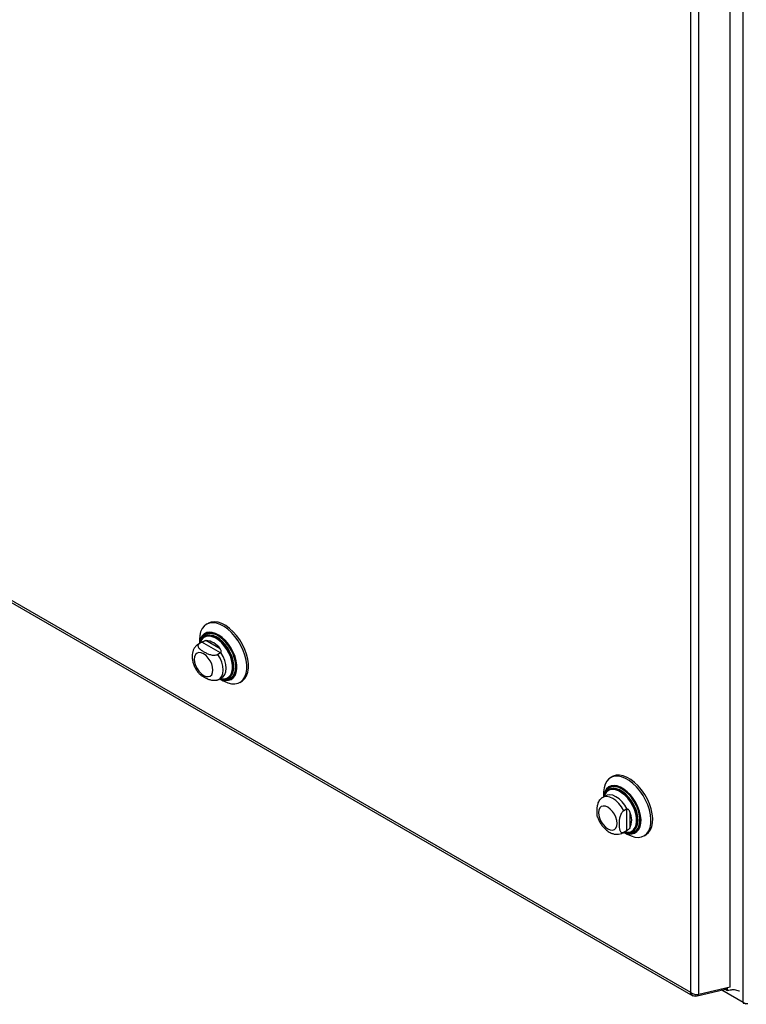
# Model space of a CAD drawing. Header units: inches. Extents: x 0.2 to 10.8, y 0.2 to 8.2.
# Tile 153 of 156: x 9.644 to 10.141, y 5.383 to 6.057. Entities that reach past the tile are written whole.
import ezdxf

# ---------------------------------------------------------------- set-up
doc = ezdxf.new("R2010")
doc.units = ezdxf.units.IN
doc.header["$MEASUREMENT"] = 0

msp = doc.modelspace()

# ---------------------------------------------------------------- linework, layer by layer
at = {"color": 7, "linetype": 'Continuous', "lineweight": 25}
for p, q in [((10.1392791, 5.384249), (10.1392791, 6.786828)), ((10.130446, 5.3947796), (10.130446, 6.7762067)), ((10.1032557, 6.762925), (10.1032557, 5.3913207)), ((10.1090188, 5.3898272), (10.1090188, 6.7638364)), ((9.0837378, 5.9798758), (10.1032557, 5.3913207)), ((9.0840844, 5.9781536), (10.1047734, 5.3889224)), ((9.7730701, 5.6438573), (9.7719101, 5.6431877)), ((9.7686515, 5.6308888), (9.7665613, 5.6296821)), ((9.7671792, 5.6299805), (9.7666025, 5.6297056)), ((9.7671528, 5.6326729), (9.7671528, 5.6300235)), ((9.7689191, 5.630985), (9.7671792, 5.6299805)), ((9.7693343, 5.6312123), (9.7687184, 5.6309266)), ((9.7816258, 5.6236496), (9.7689191, 5.630985)), ((9.7710044, 5.6350883), (9.770753, 5.6349431)), ((9.7812718, 5.6265326), (9.771593, 5.6321201)), ((9.7816258, 5.6236496), (9.7798858, 5.6226451)), ((9.7805037, 5.6055305), (9.782594, 5.6067371)), ((9.7810952, 5.6058719), (9.7833895, 5.604547)), ((9.7871559, 5.6065295), (9.7874073, 5.6066746)), ((9.7948741, 5.6034085), (9.7960341, 5.6040781)), ((10.0496323, 5.5388449), (10.0484723, 5.5381753)), ((10.0475666, 5.5300758), (10.0473152, 5.5299307)), ((10.0452137, 5.5258763), (10.0431235, 5.5246697)), ((10.043715, 5.5276604), (10.043715, 5.5250111)), ((10.0593743, 5.5165823), (10.0576344, 5.5155779)), ((10.0593743, 5.5165823), (10.0593743, 5.5019091)), ((10.0616942, 5.5148341), (10.0616942, 5.5036573)), ((10.0570659, 5.500518), (10.0591562, 5.5017247)), ((10.0593743, 5.5019091), (10.0576344, 5.5009047)), ((10.0591621, 5.5017282), (10.0597788, 5.502155)), ((10.0637181, 5.501517), (10.0639695, 5.5016622)), ((10.0570671, 5.5005187), (10.0576344, 5.5009047)), ((10.0576574, 5.5008595), (10.0599517, 5.4995346)), ((10.0714363, 5.4983961), (10.0725963, 5.4990657)), ((10.130446, 5.3947796), (10.1090188, 5.3898272)), ((10.1266286, 5.3938973), (10.1280532, 5.3930749)), ((10.1280532, 5.3930749), (10.1277765, 5.3941626)), ((10.1280532, 5.3930749), (10.1280532, 5.3942266)), ((10.1286042, 5.3924678), (10.1286042, 5.3943539)), ((10.1069264, 5.3886189), (10.1271236, 5.393287)), ((10.1069264, 5.3886189), (10.1070948, 5.3898189)), ((10.1414015, 5.3830233), (10.1246234, 5.3927092)), ((10.1392791, 5.384249), (10.1246239, 5.3927093)), ((10.126653, 5.3935587), (10.1284472, 5.3925229)), ((10.1396254, 5.383273), (10.1396254, 5.3840487)), ((10.1414015, 5.3835612), (10.1414015, 5.3830233))]:
    msp.add_line(p, q, dxfattribs=at)
at = {"color": 7, "linetype": 'Continuous', "lineweight": 25, "flags": 128}
for points in [[(9.7833895, 5.604547), (9.784046, 5.6041832), (9.7866404, 5.6030493), (9.7891507, 5.6024398), (9.7915118, 5.6023705), (9.7936626, 5.6028432), (9.7955474, 5.6038457), (9.7971174, 5.605352), (9.798332, 5.6073231), (9.7991596, 5.609708), (9.7995788, 5.6124448), (9.7995788, 5.6154627), (9.7991596, 5.6186835), (9.798332, 5.6220239), (9.7971174, 5.6253972), (9.7955474, 5.6287162), (9.7936626, 5.6318949), (9.7915118, 5.6348509), (9.7891507, 5.6375077), (9.7866404, 5.6397965), (9.784046, 5.641658), (9.7814347, 5.6430439), (9.7788741, 5.6439185), (9.7764304, 5.644259), (9.7741671, 5.6440566), (9.7721427, 5.6433166), (9.7704097, 5.6420581), (9.7690129, 5.6403138), (9.7679885, 5.6381287), (9.7673631, 5.6355596), (9.7671528, 5.6326729), (9.7671528, 5.6326729)], [(9.7960341, 5.6040781), (9.7967074, 5.6045154), (9.7982774, 5.6060217), (9.7994919, 5.6079927), (9.8003195, 5.6103776), (9.8007387, 5.6131144), (9.8007387, 5.6161323), (9.8003195, 5.6193532), (9.7994919, 5.6226935), (9.7982774, 5.6260669), (9.7967074, 5.6293859), (9.7948226, 5.6325645), (9.7926717, 5.6355205), (9.7903106, 5.6381773), (9.7878004, 5.6404661), (9.785206, 5.6423276), (9.7825946, 5.6437136), (9.780034, 5.6445881), (9.7775904, 5.6449286), (9.7753271, 5.6447263), (9.7733027, 5.6439863), (9.7730701, 5.6438573)], [(9.7811488, 5.6059028), (9.7828346, 5.6052394), (9.7850217, 5.6047974), (9.7870468, 5.6048868), (9.7888448, 5.6055046), (9.7903578, 5.6066309), (9.7915373, 5.6082297), (9.7923454, 5.6102495), (9.792756, 5.6126253), (9.792756, 5.6152809), (9.7923454, 5.6181309), (9.7915373, 5.6210836), (9.7903578, 5.6240442), (9.7888448, 5.6269175), (9.7870468, 5.6296112), (9.7850217, 5.6320387), (9.7828346, 5.6341219), (9.7805557, 5.6357939), (9.7782583, 5.637001), (9.7760163, 5.6377044), (9.7739017, 5.6378814), (9.7719824, 5.6375264), (9.7703202, 5.6366508), (9.7689685, 5.6352827), (9.7679707, 5.6334662), (9.7673589, 5.6312595), (9.7672063, 5.6300544)], [(9.7812639, 5.6059693), (9.7827301, 5.6054059), (9.7848893, 5.6049696), (9.7868885, 5.6050578), (9.7886635, 5.6056677), (9.7901572, 5.6067797), (9.7913216, 5.608358), (9.7921193, 5.6103519), (9.7925247, 5.6126974), (9.7925247, 5.615319), (9.7921193, 5.6181326), (9.7913216, 5.6210475), (9.7901572, 5.6239703), (9.7886635, 5.6268068), (9.7868885, 5.6294661), (9.7848893, 5.6318625), (9.7827301, 5.6339191), (9.7804804, 5.6355697), (9.7782124, 5.6367614), (9.7759991, 5.6374558), (9.7739115, 5.6376305), (9.7720168, 5.6372801), (9.7703758, 5.6364157), (9.7690414, 5.6350651), (9.7680564, 5.6332717), (9.7674524, 5.6310932), (9.7673214, 5.6301209)], [(9.7834175, 5.6057963), (9.7853411, 5.6055652), (9.7872521, 5.6058284), (9.788913, 5.606618), (9.7902675, 5.6079073), (9.7912693, 5.6096523), (9.7918844, 5.6117935), (9.7920918, 5.6142581), (9.7918844, 5.6169622), (9.7912693, 5.6198136), (9.7902675, 5.6227152), (9.788913, 5.6255683), (9.7872521, 5.6282757), (9.7853411, 5.6307452), (9.7832453, 5.6328926), (9.781036, 5.6346449), (9.7787885, 5.6359424), (9.7765792, 5.6367409), (9.7744834, 5.6370132), (9.7725725, 5.63675), (9.7709115, 5.6359604), (9.769557, 5.6346711), (9.7685552, 5.6329262), (9.7682486, 5.6320723)], [(9.7834124, 5.6058086), (9.784154, 5.6058336), (9.7859118, 5.6062643), (9.787401, 5.6072081), (9.7885676, 5.6086309), (9.7893697, 5.6104813), (9.7897781, 5.6126925), (9.7897781, 5.6151844), (9.7893697, 5.6178671), (9.7885676, 5.6206435), (9.787401, 5.6234133), (9.7859118, 5.6260765), (9.784154, 5.6285367), (9.782191, 5.6307051), (9.7800939, 5.6325032), (9.7779384, 5.6338661), (9.7758024, 5.6347446), (9.7737632, 5.6351068), (9.7718943, 5.6349397), (9.7702634, 5.6342493), (9.7689295, 5.6330606), (9.7679406, 5.6314165), (9.76753, 5.6302413)], [(9.784006, 5.6057623), (9.7847542, 5.605788), (9.7865505, 5.6062281), (9.7880723, 5.6071926), (9.7892645, 5.6086466), (9.7900841, 5.6105376), (9.7905015, 5.6127971), (9.7905015, 5.6153436), (9.7900841, 5.618085), (9.7892645, 5.6209222), (9.7880723, 5.6237527), (9.7865505, 5.6264742), (9.7847542, 5.6289883), (9.7827483, 5.6312042), (9.7806053, 5.6330417), (9.7784025, 5.6344344), (9.7762198, 5.6353321), (9.7741359, 5.6357023), (9.7722261, 5.6355315), (9.7705595, 5.634826), (9.7691963, 5.6336113), (9.7681858, 5.6319312), (9.768005, 5.6314785)], [(9.7874177, 5.6066806), (9.7883341, 5.6073438), (9.7895264, 5.6087978), (9.790346, 5.6106887), (9.7907633, 5.6129483), (9.7907633, 5.6154947), (9.790346, 5.6182361), (9.7895264, 5.6210734), (9.7883341, 5.6239039), (9.7868124, 5.6266254), (9.7850161, 5.6291395), (9.7830101, 5.6313553), (9.7808671, 5.6331928), (9.7786644, 5.6345856), (9.7764816, 5.6354833), (9.7743977, 5.6358534), (9.7724879, 5.6356827), (9.7710149, 5.6350943)], [(9.7636729, 5.6192803), (9.7638903, 5.6172481), (9.7645277, 5.6151034), (9.7655415, 5.6129923), (9.7668628, 5.6110588), (9.7684015, 5.6094346), (9.7700527, 5.6082303), (9.7717039, 5.6075281), (9.7732425, 5.6073758), (9.7745638, 5.6077838), (9.7755777, 5.6087243), (9.776215, 5.6101332), (9.7764324, 5.6119145), (9.776215, 5.6139467), (9.7755777, 5.6160914), (9.7745638, 5.6182025), (9.7732425, 5.620136), (9.7717039, 5.6217602), (9.7700527, 5.6229645), (9.7684015, 5.6236667), (9.7668628, 5.6238189), (9.7655415, 5.6234109), (9.7645277, 5.6224705), (9.7638903, 5.6210616), (9.7636729, 5.6192803)], [(9.782537, 5.6067048), (9.7834156, 5.6073393), (9.784545, 5.6088171), (9.7852452, 5.6107757), (9.7854824, 5.6131211), (9.7852452, 5.6157403), (9.784545, 5.6185074), (9.7834156, 5.6212892), (9.7819112, 5.6239518)], [(9.7804961, 5.6055261), (9.781364, 5.6061683), (9.7824727, 5.6076442), (9.7831595, 5.6095902), (9.7833921, 5.6119145), (9.7831595, 5.6145072), (9.7824727, 5.6172462), (9.781364, 5.6200022), (9.7798858, 5.6226451)], [(9.7814724, 5.6060897), (9.782191, 5.6059316), (9.7834124, 5.6058086)], [(10.0599543, 5.4995331), (10.0625593, 5.4982721), (10.0650968, 5.4975295), (10.0675011, 5.4973244), (10.06971, 5.4976622), (10.0716662, 5.4985342), (10.073319, 5.4999177), (10.0746257, 5.501777), (10.0755525, 5.5040638), (10.0760752, 5.5067189), (10.0761805, 5.5096736), (10.0758655, 5.5128514), (10.0751384, 5.5161699), (10.074018, 5.5195432), (10.0725334, 5.5228839), (10.070723, 5.5261056), (10.0686337, 5.5291247), (10.0663196, 5.5318631), (10.0638406, 5.5342498), (10.061261, 5.5362231), (10.0586476, 5.5377318), (10.056068, 5.5387369), (10.053589, 5.5392123), (10.0512749, 5.5391457), (10.0491856, 5.5385388), (10.0473752, 5.5374074), (10.0458906, 5.5357808), (10.0447703, 5.533701), (10.0440432, 5.531222), (10.0437282, 5.5284079), (10.043715, 5.5276604)], [(10.0725963, 5.4990657), (10.0728261, 5.4992038), (10.074479, 5.5005873), (10.0757857, 5.5024466), (10.0767124, 5.5047334), (10.0772352, 5.5073885), (10.0773404, 5.5103432), (10.0770254, 5.513521), (10.0762983, 5.5168395), (10.0751779, 5.5202128), (10.0736933, 5.5235535), (10.0718829, 5.5267752), (10.0697936, 5.5297943), (10.0674795, 5.5325327), (10.0650006, 5.5349194), (10.062421, 5.5368927), (10.0598075, 5.5384014), (10.0572279, 5.5394065), (10.054749, 5.5398819), (10.0524349, 5.5398153), (10.0503456, 5.5392084), (10.0496323, 5.5388449)], [(10.0577109, 5.5008904), (10.0588328, 5.5004192), (10.0610496, 5.499846), (10.0631216, 5.4998021), (10.0649821, 5.5002889), (10.0665713, 5.501291), (10.0678382, 5.5027759), (10.068742, 5.504696), (10.0692537, 5.5069896), (10.0693569, 5.5095829), (10.0690482, 5.5123927), (10.0683376, 5.5153286), (10.0672478, 5.5182962), (10.065814, 5.5212001), (10.0640822, 5.5239471), (10.062108, 5.5264488), (10.059955, 5.5286248), (10.0576922, 5.5304052), (10.0553926, 5.5317328), (10.0531298, 5.5325649), (10.0509768, 5.5328747), (10.0490026, 5.5326523), (10.0472708, 5.5319049), (10.045837, 5.5306564), (10.0447472, 5.528947), (10.0440366, 5.5268316), (10.0437685, 5.525042)], [(10.0578261, 5.5009569), (10.0587356, 5.5005833), (10.0609241, 5.5000174), (10.0629695, 5.499974), (10.0648062, 5.5004547), (10.0663751, 5.5014439), (10.0676258, 5.5029098), (10.068518, 5.5048054), (10.0690232, 5.5070696), (10.0691251, 5.5096298), (10.0688203, 5.5124036), (10.0681188, 5.515302), (10.067043, 5.5182316), (10.0656275, 5.5210984), (10.0639178, 5.5238103), (10.0619689, 5.52628), (10.0598434, 5.5284282), (10.0576096, 5.5301858), (10.0553393, 5.5314964), (10.0531055, 5.5323179), (10.05098, 5.5326237), (10.0490311, 5.5324042), (10.0473214, 5.5316663), (10.0459059, 5.5304338), (10.0448301, 5.5287462), (10.0441286, 5.5266579), (10.0438836, 5.5251085)], [(10.0603517, 5.5007058), (10.0608742, 5.5006222), (10.0628861, 5.5006176), (10.0646797, 5.5011463), (10.0661939, 5.5021902), (10.0673771, 5.5037138), (10.068189, 5.5056652), (10.068602, 5.507978), (10.068602, 5.5105734), (10.068189, 5.513363), (10.0673771, 5.5162519), (10.0661939, 5.5191416), (10.0646797, 5.5219337), (10.0628861, 5.5245332), (10.0608742, 5.5268516), (10.0587124, 5.5288098), (10.0564745, 5.5303412), (10.0542365, 5.5313937), (10.0520747, 5.5319314), (10.0500628, 5.531936), (10.0482692, 5.5314073), (10.046755, 5.5303634), (10.0455718, 5.5288398), (10.0448636, 5.527227)], [(10.0580346, 5.5010773), (10.0592594, 5.500845), (10.0611775, 5.5008795), (10.0628738, 5.5014407), (10.0642869, 5.5025082), (10.0653659, 5.5040434), (10.0660717, 5.5059908), (10.0663788, 5.5082801), (10.0662761, 5.5108285), (10.0657674, 5.5135438), (10.0648709, 5.5163281), (10.0636192, 5.5190806), (10.0620574, 5.5217018), (10.060242, 5.524097), (10.0582386, 5.5261797), (10.0561197, 5.5278745), (10.0539617, 5.5291203), (10.0518428, 5.529872), (10.0498394, 5.5301023), (10.048024, 5.5298031), (10.0464622, 5.5289851), (10.0455341, 5.5280993)], [(10.060166, 5.5007682), (10.0617878, 5.5008353), (10.0635212, 5.5014087), (10.0649654, 5.5024996), (10.066068, 5.5040684), (10.0667892, 5.5060585), (10.067103, 5.5083979), (10.0669981, 5.511002), (10.0664782, 5.5137769), (10.0655621, 5.5166221), (10.064283, 5.5194348), (10.062687, 5.5221135), (10.0608319, 5.5245612), (10.0587846, 5.5266894), (10.0566193, 5.5284214), (10.0544141, 5.5296944), (10.0522487, 5.5304626), (10.0502015, 5.530698), (10.0483463, 5.5303922), (10.0467503, 5.5295562), (10.0458195, 5.5286721)], [(10.0639799, 5.5016682), (10.0652272, 5.5026507), (10.0663298, 5.5042195), (10.067051, 5.5062096), (10.0673649, 5.508549), (10.0672599, 5.5111532), (10.06674, 5.513928), (10.065824, 5.5167732), (10.0645448, 5.519586), (10.0629488, 5.5222646), (10.0610937, 5.5247123), (10.0590464, 5.5268406), (10.0568811, 5.5285726), (10.0546759, 5.5298456), (10.0525105, 5.5306137), (10.0504633, 5.5308491), (10.0486081, 5.5305433), (10.0475771, 5.5300819)], [(10.0576344, 5.5155779), (10.0560847, 5.5181795), (10.0542523, 5.5205175), (10.0522237, 5.5224817), (10.0500947, 5.5239794), (10.0479657, 5.5249398), (10.0459372, 5.5253177), (10.0441048, 5.5250953), (10.043121, 5.5246682)], [(10.0597788, 5.5166784), (10.0582251, 5.5193125), (10.0563808, 5.5216814), (10.0543346, 5.5236712), (10.052185, 5.525186), (10.0500353, 5.5261531), (10.0479891, 5.5265258), (10.0461448, 5.5262863), (10.0452206, 5.5258803)], [(10.0466149, 5.5032179), (10.0482661, 5.5025157), (10.0498047, 5.5023634), (10.051126, 5.5027714), (10.0521399, 5.5037119), (10.0527772, 5.5051208), (10.0529946, 5.506902), (10.0527772, 5.5089343), (10.0521399, 5.511079), (10.051126, 5.5131901), (10.0498047, 5.5151236), (10.0482661, 5.5167478), (10.0466149, 5.5179521), (10.0449637, 5.5186543), (10.043425, 5.5188065), (10.0421037, 5.5183985), (10.0410899, 5.517458), (10.0404525, 5.5160492), (10.0402351, 5.5142679), (10.0404525, 5.5122357), (10.0410899, 5.510091), (10.0421037, 5.5079799), (10.043425, 5.5060464), (10.0449637, 5.5044221), (10.0466149, 5.5032179)]]:
    msp.add_lwpolyline(points, dxfattribs=at)
at = {"color": 7, "linetype": 'Continuous', "lineweight": 25}
for centre, radius, start, end in [((9.770634, 5.6192821), 0.0128738, 34.2774944, 85.7278821), ((10.0513808, 5.5233651), 0.0075231, 141.001653, 165.6557835), ((10.0500934, 5.5092457), 0.0128768, 334.2788834, 25.7211166), ((10.1423314, 5.3899799), 0.0064931, 241.9597609, 271.1440967)]:
    msp.add_arc(centre, radius, start, end, dxfattribs=at)
msp.add_ellipse((10.1284472, 5.3930041), major_axis=(-0.0002946, 0.0005103), ratio=0.57733463, start_param=1.11697009, end_param=2.74260884, dxfattribs=at)
for points, knots in [([(9.7671792, 5.6299805), (9.7670113, 5.6298836), (9.7668656, 5.6297779), (9.7666153, 5.6295503), (9.76651, 5.6294268), (9.7663458, 5.6291722), (9.7662864, 5.6290415), (9.7662081, 5.628774), (9.7661896, 5.6286369), (9.7661892, 5.6282317), (9.7662609, 5.627962), (9.7665061, 5.6274387), (9.7666769, 5.6271887), (9.767085, 5.6267046), (9.7673244, 5.6264695), (9.7678394, 5.626021), (9.7681159, 5.6258063), (9.7689832, 5.6251814), (9.7696095, 5.6247891), (9.7709198, 5.6240336), (9.7716069, 5.6236689), (9.7730615, 5.6229999), (9.7738362, 5.6226933), (9.7750871, 5.6223462), (9.775523, 5.6222486), (9.7764255, 5.6221112), (9.7768868, 5.6220718), (9.7778236, 5.6220758), (9.7782789, 5.6221186), (9.7789366, 5.6222614), (9.7791474, 5.6223218), (9.7795374, 5.6224653), (9.779719, 5.6225488), (9.7798858, 5.6226451)], [0, 0, 0, 0, 0.03125, 0.03125, 0.0625, 0.0625, 0.09375, 0.09375, 0.125, 0.125, 0.1875, 0.1875, 0.25, 0.25, 0.3125, 0.3125, 0.375, 0.375, 0.5, 0.5, 0.625, 0.625, 0.75, 0.75, 0.8125, 0.8125, 0.875, 0.875, 0.9375, 0.9375, 0.96875, 0.96875, 1, 1, 1, 1]), ([(9.7715076, 5.6362579), (9.771358, 5.6361805), (9.7706413, 5.6358092), (9.7696621, 5.6347722), (9.7690446, 5.6336807), (9.7687525, 5.6331644)], [0, 0, 0, 0, 0.12200431, 0.58473263, 1, 1, 1, 1]), ([(9.7693343, 5.6312123), (9.7695543, 5.6313272), (9.7697727, 5.6314517), (9.7701925, 5.6316789), (9.7703935, 5.6317807), (9.7707673, 5.6319407), (9.7709439, 5.6320013), (9.7712802, 5.6320859), (9.7714391, 5.6321101), (9.771593, 5.6321201)], [0, 0, 0, 0, 0.25, 0.25, 0.5, 0.5, 0.75, 0.75, 1, 1, 1, 1]), ([(9.7666613, 5.629668), (9.7664519, 5.6295698), (9.7656345, 5.6291866), (9.7645019, 5.6280662), (9.7633559, 5.6264422), (9.7626083, 5.6245541), (9.7622727, 5.6228106), (9.7622424, 5.62169), (9.7622315, 5.6212892)], [0, 0, 0, 0, 0.06974452, 0.27225251, 0.4703286, 0.67151627, 0.88253488, 1, 1, 1, 1]), ([(9.7819112, 5.6239518), (9.7820095, 5.624137), (9.7820633, 5.6243565), (9.7820813, 5.6248157), (9.7820452, 5.6250543), (9.7819086, 5.625509), (9.7818081, 5.6257295), (9.7815662, 5.6261479), (9.7814258, 5.6263449), (9.7812718, 5.6265326)], [0, 0, 0, 0, 0.25, 0.25, 0.5, 0.5, 0.75, 0.75, 1, 1, 1, 1]), ([(9.7622315, 5.6212892), (9.7622469, 5.6208073), (9.7622884, 5.6195012), (9.7627099, 5.617323), (9.7635607, 5.6148103), (9.7647846, 5.6124078), (9.7659596, 5.610578), (9.7667933, 5.6096836), (9.7670293, 5.6094304)], [0, 0, 0, 0, 0.11742855, 0.3182053, 0.51905478, 0.71954844, 0.92061082, 1, 1, 1, 1]), ([(9.7793599, 5.6050248), (9.7792114, 5.6049599), (9.7787451, 5.6047563), (9.7776115, 5.6046306), (9.7758707, 5.6047103), (9.7736353, 5.6053036), (9.7712895, 5.60638), (9.7692064, 5.607624), (9.7676787, 5.6086322), (9.7671954, 5.6092602), (9.7670498, 5.6094493)], [0, 0, 0, 0, 0.03503066, 0.10996335, 0.21058505, 0.36312481, 0.56643546, 0.77526037, 0.93232501, 1, 1, 1, 1]), ([(9.7793518, 5.6050456), (9.7796751, 5.605136), (9.7800802, 5.6052493), (9.7804121, 5.6054985), (9.7804791, 5.6055489)], [0, 0, 0, 0, 0.79814817, 1, 1, 1, 1]), ([(9.7839122, 5.6057382), (9.7839205, 5.6057361), (9.7846774, 5.6055468), (9.7861159, 5.6056658), (9.7878338, 5.6059831), (9.7886761, 5.6065209), (9.7889437, 5.6066918)], [0, 0, 0, 0, 0.00460639, 0.4177103, 0.81495195, 1, 1, 1, 1]), ([(10.0480118, 5.5312062), (10.0476291, 5.5309492), (10.0467166, 5.5303362), (10.0456372, 5.5289477), (10.0451248, 5.5277349), (10.0448749, 5.5271436)], [0, 0, 0, 0, 0.270203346, 0.644222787, 1, 1, 1, 1]), ([(10.0397815, 5.5110307), (10.0397241, 5.5111502), (10.0393638, 5.5119006), (10.0392917, 5.5138506), (10.0392571, 5.5162718), (10.0394841, 5.518652), (10.0399531, 5.520651), (10.0407223, 5.5223336), (10.0414453, 5.5234234), (10.0419602, 5.5238095), (10.0421106, 5.5239223)], [0, 0, 0, 0, 0.03845785, 0.24155305, 0.45015668, 0.60705489, 0.76490381, 0.86182877, 0.95963474, 1, 1, 1, 1]), ([(10.0431462, 5.5246197), (10.0429736, 5.5245456), (10.0425847, 5.5243789), (10.0422866, 5.5240776), (10.0421209, 5.5239101)], [0, 0, 0, 0, 0.44399551, 1, 1, 1, 1]), ([(10.0576344, 5.5155779), (10.0574665, 5.5154809), (10.0573021, 5.5153644), (10.0569798, 5.5150952), (10.0568202, 5.5149404), (10.0565176, 5.5146059), (10.0563747, 5.5144269), (10.0561039, 5.5140483), (10.0559759, 5.513848), (10.0556247, 5.5132401), (10.055427, 5.5128149), (10.0550964, 5.5119591), (10.0549652, 5.5115347), (10.05475, 5.5106907), (10.0546661, 5.5102689), (10.0545351, 5.5094473), (10.0544874, 5.5090454), (10.0543798, 5.5078575), (10.0543532, 5.5070881), (10.054354, 5.5055765), (10.0543816, 5.5048309), (10.0545295, 5.5034073), (10.0546513, 5.5027237), (10.0549762, 5.5018418), (10.0551096, 5.5015696), (10.0554418, 5.5011029), (10.0556383, 5.5009106), (10.0561102, 5.5006461), (10.0563749, 5.5005788), (10.0568275, 5.5006032), (10.0569852, 5.500633), (10.0573045, 5.5007356), (10.0574676, 5.5008084), (10.0576344, 5.5009047)], [0, 0, 0, 0, 0.03125, 0.03125, 0.0625, 0.0625, 0.09375, 0.09375, 0.125, 0.125, 0.1875, 0.1875, 0.25, 0.25, 0.3125, 0.3125, 0.375, 0.375, 0.5, 0.5, 0.625, 0.625, 0.75, 0.75, 0.8125, 0.8125, 0.875, 0.875, 0.9375, 0.9375, 0.96875, 0.96875, 1, 1, 1, 1]), ([(10.0616942, 5.5148341), (10.0616087, 5.5150611), (10.0615086, 5.5152803), (10.0612696, 5.5156958), (10.0611284, 5.5158946), (10.0608016, 5.5162423), (10.0606132, 5.5163928), (10.0602077, 5.5166067), (10.0599884, 5.5166709), (10.0597788, 5.5166784)], [0, 0, 0, 0, 0.25, 0.25, 0.5, 0.5, 0.75, 0.75, 1, 1, 1, 1]), ([(10.0397652, 5.5110261), (10.039843, 5.5107654), (10.0401702, 5.5096684), (10.0411196, 5.5077976), (10.0425678, 5.5055131), (10.0443264, 5.5034715), (10.0460428, 5.5019564), (10.0471989, 5.501236), (10.0476343, 5.5009647)], [0, 0, 0, 0, 0.06261111, 0.26350666, 0.46469482, 0.6678448, 0.87491274, 1, 1, 1, 1]), ([(10.0616942, 5.5036573), (10.0616087, 5.5035291), (10.0615086, 5.5034042), (10.0612696, 5.5031572), (10.0611284, 5.5030338), (10.0608016, 5.5027887), (10.0606132, 5.5026657), (10.0602077, 5.5024163), (10.0599884, 5.5022881), (10.0597788, 5.502155)], [0, 0, 0, 0, 0.25, 0.25, 0.5, 0.5, 0.75, 0.75, 1, 1, 1, 1]), ([(10.0476343, 5.5009647), (10.0480658, 5.5007341), (10.0491554, 5.5001517), (10.0509689, 5.4995803), (10.0530295, 5.4993528), (10.0549831, 5.4996294), (10.0563599, 5.5000467), (10.0569644, 5.5004863), (10.0570495, 5.5005481)], [0, 0, 0, 0, 0.1446211, 0.36522513, 0.57304051, 0.77239504, 0.96797675, 1, 1, 1, 1]), ([(10.0600362, 5.5008488), (10.0605605, 5.5007566), (10.0617438, 5.5005484), (10.0635217, 5.500736), (10.0646544, 5.501227), (10.0652132, 5.5014693)], [0, 0, 0, 0, 0.28736821, 0.64848387, 1, 1, 1, 1]), ([(10.1032557, 5.3913207), (10.1036259, 5.3910068), (10.1040613, 5.3907305), (10.1050104, 5.3902747), (10.1055239, 5.390095), (10.1065671, 5.3898419), (10.1070966, 5.3897685), (10.1081081, 5.3897246), (10.1085899, 5.389754), (10.1090188, 5.3898272)], [0, 0, 0, 0, 0.25, 0.25, 0.5, 0.5, 0.75, 0.75, 1, 1, 1, 1]), ([(10.1069264, 5.3886189), (10.106475, 5.3885328), (10.106035, 5.3885274), (10.1052202, 5.3886849), (10.1048455, 5.3888478), (10.104196, 5.3893282), (10.1039213, 5.3896457), (10.1034945, 5.3904032), (10.1033425, 5.3908431), (10.1032557, 5.3913207)], [0, 0, 0, 0, 0.25, 0.25, 0.5, 0.5, 0.75, 0.75, 1, 1, 1, 1]), ([(10.1367406, 5.3919803), (10.1366865, 5.3920011), (10.135568, 5.3924316), (10.1336085, 5.3929805), (10.1316944, 5.3929266), (10.130732, 5.3926695), (10.1299283, 5.392584), (10.1291641, 5.3925169), (10.1286042, 5.3924678)], [0, 0, 0, 0, 0.01987241, 0.41121269, 0.70256944, 0.71263628, 0.78943009, 1, 1, 1, 1])]:
    msp.add_open_spline(points, degree=3, knots=knots, dxfattribs=at)
for points in [[(9.7689191, 5.630985), (9.7690413, 5.6310555), (9.7691831, 5.6311333), (9.7693343, 5.6312123)], [(9.7816258, 5.6236496), (9.781748, 5.6237201), (9.7818437, 5.6238245), (9.7819112, 5.6239518)], [(10.0597788, 5.5166784), (10.059635, 5.5166836), (10.0594965, 5.5166528), (10.0593743, 5.5165823)], [(10.0597788, 5.502155), (10.059635, 5.5020636), (10.0594965, 5.5019796), (10.0593743, 5.5019091)]]:
    msp.add_open_spline(points, degree=3, dxfattribs=at)

doc.saveas('drawing.dxf')
